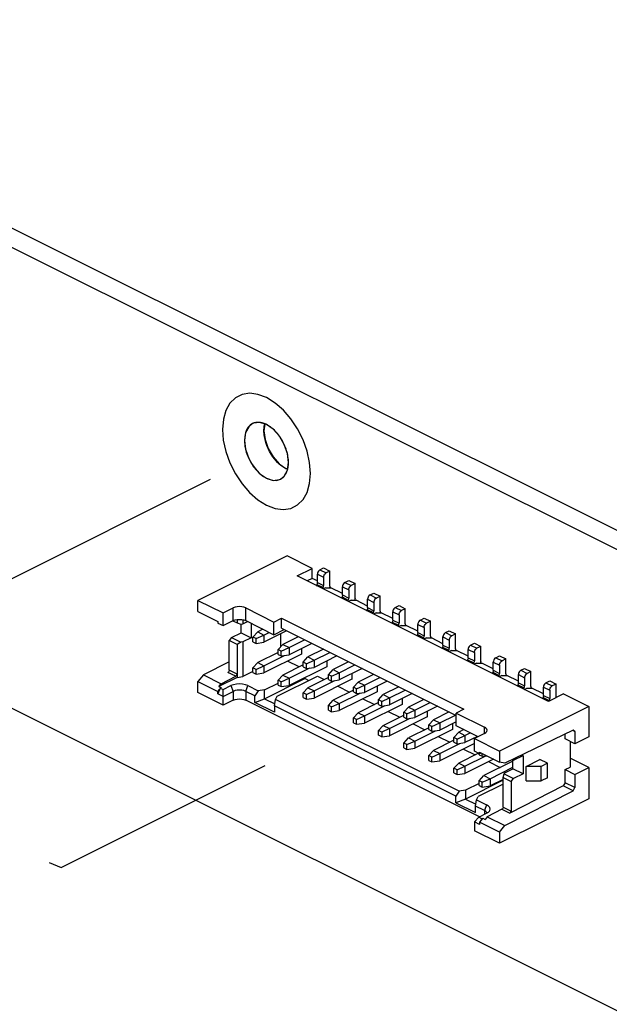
# Paper-space layout '005_EXP_CORICANT_PE_DRAWING_3_1' of a CAD drawing. Header units: millimetres. Extents: x 6 to 413, y 7 to 290.
# Tile 193 of 228: x 257 to 263, y 113 to 123. Entities that reach past the tile are written whole.
import ezdxf

# ---------------------------------------------------------------- set-up
doc = ezdxf.new("R2010")
doc.units = ezdxf.units.MM
doc.header["$LTSCALE"] = 23.1
doc.linetypes.add('DASHED', pattern=[0.2, 0.1, -0.1])
doc.layers.get('0').update_dxf_attribs({"linetype": 'CONTINUOUS'})
for name, color, linetype in [('000_OFFSET-LINES', 7, 'CONTINUOUS'), ('118200000988A_DW92_WLUM20_BL209', 7, 'CONTINUOUS'), ('BACE_PCB_BL210', 7, 'CONTINUOUS')]:
    doc.layers.add(name, color=color, linetype=linetype)

# ---------------------------------------------------------------- blocks, each defined once
blk = doc.blocks.new('118200000988A_DW92_WLUM20_BL209', base_point=(260.9679, 116.1454))
at = {"layer": '118200000988A_DW92_WLUM20_BL209', "color": 7, "linetype": 'Continuous'}
for p, q in [((259.8924, 117.6027), (258.9887, 117.1509)), ((260.1469, 117.4754), (259.8924, 117.6027)), ((259.9942, 117.3991), (260.1469, 117.4754)), ((260.1469, 117.3741), (260.1469, 117.4754)), ((260.2233, 117.461), (260.2615, 117.4801)), ((260.2233, 117.461), (260.2869, 117.4292)), ((260.2615, 117.4801), (260.3251, 117.4483)), ((260.3251, 117.4483), (260.2869, 117.4292)), ((260.3251, 117.2969), (260.3251, 117.4483)), ((262.5398, 116.1263), (259.9942, 117.3991)), ((260.1469, 117.3741), (260.0955, 117.3484)), ((260.1979, 117.3486), (260.1469, 117.3741)), ((260.1979, 117.4171), (260.2615, 117.3853)), ((260.1979, 117.3334), (260.1979, 117.4171)), ((260.1979, 117.3334), (260.2615, 117.3016)), ((260.2615, 117.3853), (260.2615, 117.3016)), ((260.4779, 117.3337), (260.5161, 117.3528)), ((260.4779, 117.3337), (260.5415, 117.3019)), ((260.5161, 117.3528), (260.5797, 117.321)), ((260.1872, 117.3026), (260.1889, 117.3034)), ((260.1933, 117.3132), (260.1883, 117.302)), ((260.1933, 117.3132), (260.2569, 117.2814)), ((260.2519, 117.2702), (260.2569, 117.2814)), ((260.2844, 117.2799), (260.2584, 117.2669)), ((260.2844, 117.2799), (260.3353, 117.2799)), ((260.4524, 117.2214), (260.3353, 117.2799)), ((260.4524, 117.2898), (260.5161, 117.258)), ((260.4524, 117.2061), (260.4524, 117.2898)), ((260.5161, 117.258), (260.5161, 117.1743)), ((260.5797, 117.321), (260.5415, 117.3019)), ((260.5797, 117.1696), (260.5797, 117.321)), ((258.9887, 117.1509), (259.2433, 117.0236)), ((258.9887, 117.0378), (258.9887, 117.1509)), ((260.4417, 117.1753), (260.4435, 117.1762)), ((260.4478, 117.1859), (260.4428, 117.1747)), ((260.4478, 117.1859), (260.5114, 117.1541)), ((260.4524, 117.2061), (260.5161, 117.1743)), ((260.5065, 117.1429), (260.5114, 117.1541)), ((260.539, 117.1526), (260.513, 117.1397)), ((260.539, 117.1526), (260.5899, 117.1526)), ((260.707, 117.0941), (260.5899, 117.1526)), ((260.707, 117.1625), (260.7706, 117.1307)), ((260.707, 117.0788), (260.707, 117.1625)), ((260.7324, 117.2065), (260.7706, 117.2255)), ((260.7324, 117.2065), (260.7961, 117.1746)), ((260.7706, 117.2255), (260.8342, 117.1937)), ((260.7706, 117.1307), (260.7706, 117.047)), ((260.8342, 117.1937), (260.7961, 117.1746)), ((260.8342, 117.0423), (260.8342, 117.1937)), ((258.9887, 117.0378), (259.1898, 116.9373)), ((259.2433, 117.0236), (259.3451, 117.0745)), ((259.3451, 116.9459), (259.3451, 117.0745)), ((259.4724, 117.0745), (259.7587, 116.9313)), ((259.4724, 116.9459), (259.4724, 117.0745)), ((260.6963, 117.048), (260.698, 117.0489)), ((260.7024, 117.0587), (260.6974, 117.0475)), ((260.7024, 117.0587), (260.766, 117.0268)), ((260.707, 117.0788), (260.7706, 117.047)), ((260.9615, 117.0353), (261.0252, 117.0035)), ((260.9615, 116.9516), (260.9615, 117.0353)), ((260.987, 117.0792), (261.0252, 117.0983)), ((260.987, 117.0792), (261.0506, 117.0474)), ((261.0252, 117.0983), (261.0888, 117.0664)), ((261.0888, 117.0664), (261.0506, 117.0474)), ((261.0888, 116.9151), (261.0888, 117.0664)), ((259.1898, 116.9373), (259.1898, 116.9217)), ((259.2433, 116.895), (259.2433, 117.0236)), ((259.2433, 116.895), (259.3451, 116.9459)), ((259.342, 116.9444), (259.3841, 116.9233)), ((259.3841, 116.9573), (259.3841, 116.9233)), ((259.4444, 116.955), (259.4444, 116.9134)), ((259.4444, 116.9134), (259.4909, 116.9366)), ((259.4537, 116.9531), (259.4724, 116.9459)), ((259.4724, 116.9459), (259.7587, 116.8027)), ((259.7587, 116.9313), (259.8351, 116.9695)), ((259.7587, 116.8027), (259.7587, 116.9313)), ((259.8351, 116.9695), (261.6807, 116.0467)), ((259.8351, 116.8679), (259.8351, 116.9695)), ((260.761, 117.0156), (260.766, 117.0268)), ((260.7935, 117.0253), (260.7676, 117.0124)), ((260.7935, 117.0253), (260.8444, 117.0253)), ((260.9615, 116.9668), (260.8444, 117.0253)), ((260.9569, 116.9314), (260.9519, 116.9202)), ((260.9569, 116.9314), (261.0206, 116.8996)), ((260.9615, 116.9516), (261.0252, 116.9197)), ((261.0252, 117.0035), (261.0252, 116.9197)), ((261.2415, 116.9519), (261.2797, 116.971)), ((261.2415, 116.9519), (261.3052, 116.9201)), ((261.2797, 116.971), (261.3434, 116.9392)), ((261.3434, 116.9392), (261.3052, 116.9201)), ((261.3434, 116.7878), (261.3434, 116.9392)), ((259.1898, 116.9217), (259.2433, 116.895)), ((259.3841, 116.9233), (259.4243, 116.9107)), ((259.4243, 116.9107), (259.4444, 116.9134)), ((259.4253, 116.8217), (259.4253, 116.9107)), ((259.5271, 116.9185), (259.5271, 116.7708)), ((259.5455, 116.7796), (259.5933, 116.8319)), ((259.6468, 116.8587), (259.5933, 116.8319)), ((259.5933, 116.8319), (259.6569, 116.8001)), ((259.887, 116.8419), (259.6569, 116.7268)), ((259.7587, 116.8027), (259.8621, 116.8544)), ((259.8351, 116.8679), (261.6043, 115.9833)), ((260.9508, 116.9207), (260.9526, 116.9216)), ((261.0156, 116.8884), (261.0206, 116.8996)), ((261.0481, 116.8981), (261.0221, 116.8851)), ((261.0481, 116.8981), (261.099, 116.8981)), ((261.2161, 116.8395), (261.099, 116.8981)), ((261.2161, 116.908), (261.2797, 116.8762)), ((261.2161, 116.8243), (261.2161, 116.908)), ((261.2797, 116.8762), (261.2797, 116.7925)), ((261.4961, 116.8246), (261.5343, 116.8437)), ((261.5343, 116.8437), (261.5979, 116.8119)), ((259.3298, 116.774), (259.3044, 116.7432)), ((259.3841, 116.7033), (259.3044, 116.7432)), ((259.3044, 116.4433), (259.3044, 116.7432)), ((259.3298, 116.774), (259.4253, 116.8217)), ((259.3298, 116.774), (259.4243, 116.7267)), ((259.4444, 116.7294), (259.4243, 116.7267)), ((259.4253, 116.8217), (259.5271, 116.7708)), ((259.5271, 116.7708), (259.4444, 116.7294)), ((259.4444, 116.7294), (259.4444, 116.3787)), ((259.5774, 116.7637), (259.5455, 116.7796)), ((259.5455, 116.7313), (259.5455, 116.7796)), ((259.5455, 116.7313), (259.5774, 116.7154)), ((259.5774, 116.7637), (259.6569, 116.8001)), ((259.5774, 116.7154), (259.5774, 116.7637)), ((259.6569, 116.8001), (259.7105, 116.8268)), ((259.6569, 116.8001), (259.6569, 116.7268)), ((259.8262, 116.8115), (259.8262, 116.6809)), ((260.0047, 116.7831), (259.8478, 116.7046)), ((259.9115, 116.6728), (260.0684, 116.7512)), ((261.2054, 116.7935), (261.2071, 116.7943)), ((261.2115, 116.8041), (261.2065, 116.7929)), ((261.2115, 116.8041), (261.2751, 116.7723)), ((261.2161, 116.8243), (261.2797, 116.7925)), ((261.2701, 116.7611), (261.2751, 116.7723)), ((261.3026, 116.7708), (261.2767, 116.7578)), ((261.3026, 116.7708), (261.3535, 116.7708)), ((261.4706, 116.7122), (261.3535, 116.7708)), ((261.4706, 116.7807), (261.5343, 116.7489)), ((261.4706, 116.697), (261.4706, 116.7807)), ((261.4961, 116.8246), (261.5597, 116.7928)), ((261.5343, 116.7489), (261.5343, 116.6652)), ((261.5979, 116.8119), (261.5597, 116.7928)), ((261.5979, 116.6605), (261.5979, 116.8119)), ((259.4243, 116.7267), (259.3841, 116.7033)), ((259.3841, 116.7033), (259.3841, 116.3706)), ((259.5774, 116.7154), (259.6569, 116.7268)), ((259.8001, 116.6524), (259.8478, 116.7046)), ((259.8319, 116.6365), (259.8001, 116.6524)), ((259.8001, 116.604), (259.8001, 116.6524)), ((259.8319, 116.6365), (259.9115, 116.6728)), ((259.8319, 116.5881), (259.8319, 116.6365)), ((259.8478, 116.7046), (259.9115, 116.6728)), ((260.1416, 116.7146), (259.9115, 116.5995)), ((259.9115, 116.6728), (259.9115, 116.5995)), ((260.0388, 116.6632), (260.0388, 116.6061)), ((260.2593, 116.6558), (260.1024, 116.5773)), ((261.46, 116.6662), (261.4617, 116.667)), ((261.466, 116.6768), (261.4611, 116.6656)), ((261.466, 116.6768), (261.5297, 116.645)), ((261.4706, 116.697), (261.5343, 116.6652)), ((261.5247, 116.6338), (261.5297, 116.645)), ((261.5572, 116.6435), (261.5312, 116.6305)), ((261.5572, 116.6435), (261.6081, 116.6435)), ((261.7252, 116.585), (261.6081, 116.6435)), ((261.7252, 116.6534), (261.7888, 116.6216)), ((261.7252, 116.5697), (261.7252, 116.6534)), ((261.7507, 116.6973), (261.7888, 116.7164)), ((261.7507, 116.6973), (261.8143, 116.6655)), ((261.7888, 116.7164), (261.8525, 116.6846)), ((261.8525, 116.6846), (261.8143, 116.6655)), ((261.8525, 116.5332), (261.8525, 116.6846)), ((259.8001, 116.6235), (259.5933, 116.5201)), ((260.0388, 116.6061), (259.6569, 116.415)), ((259.6569, 116.4883), (259.8666, 116.5931)), ((259.8001, 116.604), (259.8319, 116.5881)), ((259.8319, 116.5881), (259.9115, 116.5995)), ((260.0138, 116.4758), (259.8961, 116.5347)), ((260.0384, 116.6046), (260.0371, 116.6052)), ((260.0384, 116.6062), (260.0384, 116.6046)), ((260.0547, 116.5251), (260.1024, 116.5773)), ((260.0865, 116.5092), (260.166, 116.5455)), ((260.1024, 116.5773), (260.166, 116.5455)), ((260.166, 116.5455), (260.323, 116.6239)), ((260.3961, 116.5874), (260.166, 116.4722)), ((260.166, 116.5455), (260.166, 116.4722)), ((260.2933, 116.5359), (260.2933, 116.4787)), ((261.7145, 116.5389), (261.7162, 116.5398)), ((261.7206, 116.5495), (261.7156, 116.5383)), ((261.7206, 116.5495), (261.7842, 116.5177)), ((261.7252, 116.5697), (261.7888, 116.5379)), ((261.7888, 116.6216), (261.7888, 116.5379)), ((262.0052, 116.5701), (262.0434, 116.5891)), ((262.0052, 116.5701), (262.0689, 116.5382)), ((262.0434, 116.5891), (262.107, 116.5573)), ((262.107, 116.5573), (262.0689, 116.5382)), ((262.107, 116.4059), (262.107, 116.5573)), ((259.3044, 116.5281), (259.0438, 116.3951)), ((259.3841, 116.4034), (259.3044, 116.4433)), ((259.5455, 116.4679), (259.5933, 116.5201)), ((259.5774, 116.452), (259.5455, 116.4679)), ((259.5455, 116.4196), (259.5455, 116.4679)), ((259.5774, 116.452), (259.6569, 116.4883)), ((259.5774, 116.4036), (259.5774, 116.452)), ((259.5933, 116.5201), (259.6569, 116.4883)), ((259.6569, 116.4883), (259.6569, 116.415)), ((260.0547, 116.4963), (259.8478, 116.3928)), ((260.2933, 116.4787), (259.9115, 116.2878)), ((259.9115, 116.361), (260.1212, 116.4658)), ((260.0865, 116.5092), (260.0547, 116.5251)), ((260.0547, 116.4768), (260.0547, 116.5251)), ((260.0547, 116.4768), (260.0865, 116.4609)), ((260.0865, 116.4609), (260.0865, 116.5092)), ((260.0865, 116.4609), (260.166, 116.4722)), ((260.293, 116.4773), (260.2918, 116.4779)), ((260.293, 116.4788), (260.293, 116.4773)), ((260.3092, 116.3978), (260.357, 116.4501)), ((260.5139, 116.5285), (260.357, 116.4501)), ((260.357, 116.4501), (260.4206, 116.4182)), ((260.4206, 116.4182), (260.5775, 116.4967)), ((260.6508, 116.4601), (260.4206, 116.345)), ((261.7793, 116.5065), (261.7842, 116.5177)), ((261.8118, 116.5162), (261.7858, 116.5033)), ((261.8118, 116.5162), (261.8627, 116.5162)), ((261.9798, 116.4577), (261.8627, 116.5162)), ((261.9798, 116.5262), (262.0434, 116.4943)), ((261.9798, 116.4424), (261.9798, 116.5262)), ((261.9798, 116.4424), (262.0434, 116.4106)), ((262.0434, 116.4943), (262.0434, 116.4106)), ((262.2598, 116.4428), (262.298, 116.4619)), ((262.2598, 116.4428), (262.3234, 116.411)), ((262.298, 116.4619), (262.3616, 116.4301)), ((262.3616, 116.4301), (262.3234, 116.411)), ((262.3616, 116.2787), (262.3616, 116.4301)), ((259.0438, 116.3951), (258.9887, 116.3286)), ((259.0438, 116.3951), (259.2229, 116.3056)), ((259.3841, 116.3706), (259.2008, 116.279)), ((259.2229, 116.3056), (259.3715, 116.3815)), ((259.3715, 116.3815), (259.2917, 116.4214)), ((259.3841, 116.3706), (259.4444, 116.3787)), ((259.5455, 116.4293), (259.4444, 116.3787)), ((259.5455, 116.4196), (259.5774, 116.4036)), ((259.5774, 116.4036), (259.6569, 116.415)), ((259.6633, 116.1541), (260.0706, 116.3578)), ((259.7906, 116.1801), (260.1979, 116.3838)), ((259.8001, 116.3406), (259.8478, 116.3928)), ((259.8319, 116.3247), (259.8001, 116.3406)), ((259.8001, 116.2923), (259.8001, 116.3406)), ((259.8319, 116.3247), (259.9115, 116.361)), ((259.8478, 116.3928), (259.9115, 116.361)), ((259.9115, 116.361), (259.9115, 116.2878)), ((260.0706, 116.3578), (260.0706, 116.3673)), ((260.1082, 116.339), (260.0706, 116.3578)), ((260.3092, 116.369), (260.1024, 116.2656)), ((260.5479, 116.3515), (260.166, 116.1605)), ((260.166, 116.2337), (260.3757, 116.3385)), ((260.1979, 116.3838), (260.2683, 116.3485)), ((260.341, 116.3819), (260.3092, 116.3978)), ((260.3092, 116.3495), (260.3092, 116.3978)), ((260.3092, 116.3495), (260.341, 116.3336)), ((260.341, 116.3819), (260.4206, 116.4182)), ((260.341, 116.3336), (260.341, 116.3819)), ((260.341, 116.3336), (260.4206, 116.345)), ((260.4206, 116.4182), (260.4206, 116.345)), ((260.5476, 116.35), (260.5462, 116.3507)), ((260.5476, 116.3517), (260.5476, 116.35)), ((260.5479, 116.4086), (260.5479, 116.3515)), ((260.7684, 116.4012), (260.6115, 116.3228)), ((260.6752, 116.291), (260.8321, 116.3694)), ((260.9053, 116.3328), (260.6752, 116.2177)), ((261.9691, 116.4116), (261.9708, 116.4125)), ((261.9752, 116.4223), (261.9702, 116.4111)), ((261.9752, 116.4223), (262.0388, 116.3905)), ((262.0338, 116.3792), (262.0388, 116.3905)), ((262.0663, 116.389), (262.0404, 116.376)), ((262.0663, 116.389), (262.1172, 116.389)), ((262.2343, 116.3304), (262.1172, 116.389)), ((262.2343, 116.3989), (262.298, 116.3671)), ((262.2343, 116.3152), (262.2343, 116.3989)), ((262.298, 116.3671), (262.298, 116.2834)), ((262.5143, 116.3155), (262.5525, 116.3346)), ((262.5525, 116.3346), (262.6162, 116.3028)), ((258.9887, 116.3286), (259.1898, 116.228)), ((258.9887, 116.2156), (258.9887, 116.3286)), ((259.2118, 116.2624), (259.1898, 116.2046)), ((259.1898, 116.228), (259.2063, 116.248)), ((259.2008, 116.279), (259.2229, 116.3056)), ((259.2008, 116.279), (259.2229, 116.2679)), ((259.2229, 116.2679), (259.2118, 116.2624)), ((259.2118, 116.2624), (259.2433, 116.2467)), ((259.2433, 116.2467), (259.323, 116.2866)), ((259.2433, 116.0883), (259.2433, 116.2467)), ((259.323, 116.2866), (259.3451, 116.2288)), ((259.4724, 116.2288), (259.4944, 116.2866)), ((259.4944, 116.2866), (259.5977, 116.235)), ((259.5977, 116.235), (259.5629, 116.1835)), ((259.6633, 116.2438), (259.5977, 116.235)), ((259.6633, 116.2438), (259.8001, 116.3122)), ((259.6633, 116.1541), (259.6633, 116.2438)), ((259.8001, 116.2923), (259.8319, 116.2764)), ((259.8319, 116.2764), (259.8319, 116.3247)), ((259.8319, 116.2764), (259.9115, 116.2878)), ((260.0547, 116.2133), (260.1024, 116.2656)), ((260.0865, 116.1974), (260.166, 116.2337)), ((260.1024, 116.2656), (260.166, 116.2337)), ((260.166, 116.2337), (260.166, 116.1605)), ((260.5638, 116.2417), (260.357, 116.1383)), ((260.4052, 116.2801), (260.5229, 116.2213)), ((260.5638, 116.2705), (260.6115, 116.3228)), ((260.5956, 116.2546), (260.5638, 116.2705)), ((260.5638, 116.2222), (260.5638, 116.2705)), ((260.5956, 116.2546), (260.6752, 116.291)), ((260.5956, 116.2063), (260.5956, 116.2546)), ((260.6115, 116.3228), (260.6752, 116.291)), ((260.6752, 116.291), (260.6752, 116.2177)), ((260.8024, 116.2813), (260.8024, 116.2242)), ((261.023, 116.2739), (260.8661, 116.1955)), ((260.9297, 116.1637), (261.0867, 116.2421)), ((262.2236, 116.2843), (262.2254, 116.2852)), ((262.2297, 116.295), (262.2247, 116.2838)), ((262.2297, 116.295), (262.2934, 116.2632)), ((262.2343, 116.3152), (262.298, 116.2834)), ((262.2884, 116.252), (262.2934, 116.2632)), ((262.2949, 116.2487), (262.3209, 116.2617)), ((262.3209, 116.2617), (262.3718, 116.2617)), ((262.4889, 116.2031), (262.3718, 116.2617)), ((262.4889, 116.2716), (262.5525, 116.2398)), ((262.4889, 116.1879), (262.4889, 116.2716)), ((262.5143, 116.3155), (262.578, 116.2837)), ((262.5525, 116.2398), (262.5525, 116.1561)), ((262.6162, 116.3028), (262.578, 116.2837)), ((262.6162, 116.1644), (262.6162, 116.3028)), ((259.2433, 116.0883), (258.9887, 116.2156)), ((259.1898, 116.2046), (259.1898, 116.228)), ((259.2433, 116.1779), (259.1898, 116.2046)), ((259.2433, 116.1779), (259.3451, 116.2288)), ((259.3451, 116.1392), (259.2433, 116.0883)), ((259.3451, 116.2288), (259.3451, 116.1392)), ((259.5629, 116.1835), (259.4724, 116.2288)), ((259.4724, 116.2288), (259.4724, 116.1392)), ((261.84, 114.9554), (259.4724, 116.1392)), ((259.5629, 116.1173), (259.5629, 116.1835)), ((259.5629, 116.1173), (259.6633, 116.1541)), ((259.6633, 116.1541), (259.7665, 116.1025)), ((259.7637, 116.0832), (259.773, 116.1473)), ((259.773, 116.1473), (259.7906, 116.1801)), ((261.6341, 115.2167), (259.773, 116.1473)), ((260.0865, 116.1974), (260.0547, 116.2133)), ((260.0547, 116.165), (260.0547, 116.2133)), ((260.0547, 116.165), (260.0865, 116.1491)), ((260.0865, 116.1491), (260.0865, 116.1974)), ((260.0865, 116.1491), (260.166, 116.1605)), ((260.3092, 116.086), (260.357, 116.1383)), ((260.357, 116.1383), (260.4206, 116.1065)), ((260.8024, 116.2242), (260.4206, 116.0332)), ((260.4206, 116.1065), (260.6303, 116.2113)), ((260.5638, 116.2222), (260.5956, 116.2063)), ((260.5956, 116.2063), (260.6752, 116.2177)), ((260.6597, 116.1528), (260.7774, 116.094)), ((260.8021, 116.2227), (260.8008, 116.2234)), ((260.8021, 116.2244), (260.8021, 116.2227)), ((260.8183, 116.1432), (260.8661, 116.1955)), ((260.8502, 116.1273), (260.8183, 116.1432)), ((260.8183, 116.0949), (260.8183, 116.1432)), ((260.8502, 116.1273), (260.9297, 116.1637)), ((260.8661, 116.1955), (260.9297, 116.1637)), ((261.1599, 116.2055), (260.9297, 116.0904)), ((260.9297, 116.1637), (260.9297, 116.0904)), ((261.057, 116.154), (261.057, 116.0968)), ((261.2775, 116.1467), (261.1206, 116.0682)), ((262.4782, 116.1571), (262.4799, 116.1579)), ((262.4843, 116.1677), (262.4793, 116.1565)), ((262.4843, 116.1677), (262.5479, 116.1359)), ((262.4889, 116.1879), (262.5525, 116.1561)), ((262.6925, 116.2026), (262.5398, 116.1263)), ((262.5447, 116.1287), (262.5479, 116.1359)), ((262.6925, 116.2026), (262.9471, 116.0753)), ((259.7637, 116.0169), (259.5629, 116.1173)), ((261.5994, 115.1653), (259.7637, 116.0832)), ((259.7637, 116.0832), (259.7637, 116.0169)), ((260.341, 116.0701), (260.3092, 116.086)), ((260.3092, 116.0377), (260.3092, 116.086)), ((260.3092, 116.0377), (260.341, 116.0218)), ((260.341, 116.0701), (260.4206, 116.1065)), ((260.341, 116.0218), (260.341, 116.0701)), ((260.341, 116.0218), (260.4206, 116.0332)), ((260.4206, 116.1065), (260.4206, 116.0332)), ((260.8183, 116.1144), (260.6115, 116.011)), ((261.057, 116.0968), (260.6752, 115.9059)), ((260.6752, 115.9792), (260.8849, 116.084)), ((260.8183, 116.0949), (260.8502, 116.079)), ((260.8502, 116.079), (260.8502, 116.1273)), ((260.8502, 116.079), (260.9297, 116.0904)), ((261.0567, 116.0954), (261.0554, 116.0961)), ((261.0567, 116.097), (261.0567, 116.0954)), ((261.0729, 116.016), (261.1206, 116.0682)), ((261.1047, 116.0001), (261.1843, 116.0364)), ((261.1206, 116.0682), (261.1843, 116.0364)), ((261.1843, 116.0364), (261.3412, 116.1148)), ((261.4144, 116.0782), (261.1843, 115.9631)), ((261.1843, 116.0364), (261.1843, 115.9631)), ((261.6807, 116.0467), (261.6043, 116.0085)), ((262.9471, 116.0753), (262.0434, 115.6235)), ((262.9471, 116.0753), (262.9471, 115.7675)), ((260.5638, 115.9588), (260.6115, 116.011)), ((260.5956, 115.9428), (260.5638, 115.9588)), ((260.5638, 115.9104), (260.5638, 115.9588)), ((260.5956, 115.9428), (260.6752, 115.9792)), ((260.5956, 115.8945), (260.5956, 115.9428)), ((260.6115, 116.011), (260.6752, 115.9792)), ((260.6752, 115.9792), (260.6752, 115.9059)), ((260.8661, 115.8837), (261.0729, 115.9871)), ((260.9144, 116.0255), (261.0321, 115.9667)), ((261.3115, 115.9696), (260.9297, 115.7786)), ((260.9297, 115.8519), (261.1394, 115.9567)), ((261.1047, 116.0001), (261.0729, 116.016)), ((261.0729, 115.9676), (261.0729, 116.016)), ((261.0729, 115.9676), (261.1047, 115.9517)), ((261.1047, 115.9517), (261.1047, 116.0001)), ((261.1047, 115.9517), (261.1843, 115.9631)), ((261.3112, 115.9682), (261.31, 115.9688)), ((261.3112, 115.9697), (261.3112, 115.9682)), ((261.3115, 116.0268), (261.3115, 115.9696)), ((261.3275, 115.8887), (261.3752, 115.9409)), ((261.5321, 116.0194), (261.3752, 115.9409)), ((261.3752, 115.9409), (261.4388, 115.9091)), ((261.4388, 115.9091), (261.5958, 115.9875)), ((261.6043, 116.0085), (261.8907, 115.8653)), ((261.6043, 115.8799), (261.6043, 116.0085)), ((260.5638, 115.9104), (260.5956, 115.8945)), ((260.5956, 115.8945), (260.6752, 115.9059)), ((260.8183, 115.8315), (260.8661, 115.8837)), ((260.8502, 115.8156), (260.8183, 115.8315)), ((260.8183, 115.7832), (260.8183, 115.8315)), ((260.9297, 115.8519), (260.8502, 115.8156)), ((260.8661, 115.8837), (260.9297, 115.8519)), ((260.9297, 115.8519), (260.9297, 115.7786)), ((261.3275, 115.8599), (261.1206, 115.7564)), ((261.1689, 115.8982), (261.2866, 115.8394)), ((261.5661, 115.8423), (261.1843, 115.6514)), ((261.3593, 115.8728), (261.3275, 115.8887)), ((261.3275, 115.8404), (261.3275, 115.8887)), ((261.3275, 115.8404), (261.3593, 115.8245)), ((261.3593, 115.8728), (261.4388, 115.9091)), ((261.3593, 115.8245), (261.3593, 115.8728)), ((261.3593, 115.8245), (261.4388, 115.8358)), ((261.6043, 115.9186), (261.4388, 115.8358)), ((261.4388, 115.9091), (261.4388, 115.8358)), ((261.5658, 115.8409), (261.5645, 115.8415)), ((261.5658, 115.8424), (261.5658, 115.8409)), ((261.5661, 115.8995), (261.5661, 115.8423)), ((261.8257, 115.7692), (261.6043, 115.8799)), ((261.6833, 115.8404), (261.6297, 115.8137)), ((261.8907, 115.8017), (261.8907, 115.8653)), ((262.788, 115.8364), (262.0985, 115.4991)), ((262.7834, 115.8342), (262.8071, 115.8224)), ((262.8071, 115.8224), (262.788, 115.8364)), ((260.8502, 115.7672), (260.8183, 115.7832)), ((260.8502, 115.8156), (260.8502, 115.7672)), ((260.8502, 115.7672), (260.9297, 115.7786)), ((261.0729, 115.7042), (261.1206, 115.7564)), ((261.1206, 115.7564), (261.1843, 115.7246)), ((261.1843, 115.7246), (261.394, 115.8294)), ((261.582, 115.7326), (261.3752, 115.6292)), ((261.4235, 115.771), (261.5411, 115.7121)), ((261.582, 115.7614), (261.6297, 115.8137)), ((261.6138, 115.7455), (261.582, 115.7614)), ((261.582, 115.7131), (261.582, 115.7614)), ((261.6138, 115.7455), (261.6934, 115.7818)), ((261.6138, 115.6972), (261.6138, 115.7455)), ((261.6297, 115.8137), (261.6934, 115.7818)), ((261.6934, 115.7818), (261.7469, 115.8086)), ((261.6934, 115.7818), (261.6934, 115.7086)), ((261.8202, 115.772), (261.6934, 115.7086)), ((261.8907, 115.8017), (261.7888, 115.7508)), ((261.7888, 115.7508), (262.0434, 115.6235)), ((261.7888, 115.6222), (261.7888, 115.7508)), ((261.8207, 115.7717), (261.8207, 115.7667)), ((261.8907, 115.8017), (261.905, 115.811)), ((262.7078, 115.7471), (262.7078, 115.7972)), ((262.8071, 115.6975), (262.7078, 115.7471)), ((262.8071, 115.8224), (262.8071, 115.6975)), ((262.9471, 115.7675), (262.8071, 115.6975)), ((261.1047, 115.6883), (261.0729, 115.7042)), ((261.0729, 115.6559), (261.0729, 115.7042)), ((261.0729, 115.6559), (261.1047, 115.64)), ((261.1047, 115.6883), (261.1843, 115.7246)), ((261.1047, 115.64), (261.1047, 115.6883)), ((261.1047, 115.64), (261.1843, 115.6514)), ((261.1843, 115.7246), (261.1843, 115.6514)), ((261.4388, 115.5973), (261.6485, 115.7021)), ((261.7888, 115.6991), (261.4388, 115.5241)), ((261.582, 115.7131), (261.6138, 115.6972)), ((261.6138, 115.6972), (261.6934, 115.7086)), ((261.678, 115.6437), (261.7957, 115.5849)), ((262.7587, 115.7217), (262.7587, 115.4608)), ((261.3275, 115.5769), (261.3752, 115.6292)), ((261.3593, 115.561), (261.3275, 115.5769)), ((261.3275, 115.5286), (261.3275, 115.5769)), ((261.3593, 115.561), (261.4388, 115.5973)), ((261.3593, 115.5127), (261.3593, 115.561)), ((261.3752, 115.6292), (261.4388, 115.5973)), ((261.4388, 115.5973), (261.4388, 115.5241)), ((261.8296, 115.6018), (261.6297, 115.5019)), ((261.6934, 115.4701), (261.9031, 115.5749)), ((261.9821, 115.5412), (261.6934, 115.3968)), ((261.8423, 115.5955), (261.7888, 115.6222)), ((261.8366, 115.5858), (261.8366, 115.5983)), ((261.8366, 115.5858), (261.8684, 115.5699)), ((261.8423, 115.611), (262.0434, 115.5105)), ((261.8423, 115.5955), (261.8423, 115.611)), ((261.8579, 115.6032), (261.8423, 115.5955)), ((261.8684, 115.5699), (261.8684, 115.598)), ((261.8684, 115.5699), (261.9121, 115.5762)), ((262.0434, 115.6235), (262.0434, 115.5105)), ((262.186, 115.5298), (262.1687, 115.5334)), ((262.1796, 115.4445), (262.1796, 115.5312)), ((262.186, 115.5298), (262.2814, 115.5776)), ((262.2814, 115.5776), (262.2814, 115.3936)), ((262.3132, 115.468), (262.4532, 115.538)), ((262.5296, 115.4998), (262.4532, 115.538)), ((262.9471, 115.4557), (262.7587, 115.5499)), ((261.3275, 115.5286), (261.3593, 115.5127)), ((261.3593, 115.5127), (261.4388, 115.5241)), ((261.582, 115.4496), (261.6297, 115.5019)), ((261.6138, 115.4337), (261.582, 115.4496)), ((261.582, 115.4013), (261.582, 115.4496)), ((261.6138, 115.4337), (261.6934, 115.4701)), ((261.6138, 115.3854), (261.6138, 115.4337)), ((261.6297, 115.5019), (261.6934, 115.4701)), ((261.6934, 115.4701), (261.6934, 115.3968)), ((262.1796, 115.5222), (261.8843, 115.3746)), ((261.9326, 115.5164), (262.0503, 115.4576)), ((261.9479, 115.3428), (262.1796, 115.4586)), ((262.0985, 115.4991), (262.0434, 115.5105)), ((262.0969, 115.4032), (262.1796, 115.4445)), ((262.2814, 115.3936), (262.1796, 115.4445)), ((262.466, 115.468), (262.3132, 115.468)), ((262.3132, 115.3199), (262.3132, 115.468)), ((262.5296, 115.4998), (262.466, 115.468)), ((262.466, 115.3199), (262.466, 115.468)), ((262.5296, 115.3517), (262.5296, 115.4998)), ((262.7078, 115.4353), (262.7587, 115.4608)), ((262.7078, 115.4353), (262.8071, 115.3857)), ((262.7078, 115.3026), (262.7078, 115.4353)), ((262.8071, 115.3857), (262.9471, 115.4557)), ((262.9471, 115.4557), (262.9471, 115.14)), ((261.582, 115.4013), (261.6138, 115.3854)), ((261.6138, 115.3854), (261.6934, 115.3968)), ((261.8366, 115.3224), (261.8843, 115.3746)), ((261.8684, 115.3065), (261.9479, 115.3428)), ((261.8843, 115.3746), (261.9479, 115.3428)), ((261.9479, 115.3428), (261.9479, 115.2695)), ((262.0807, 115.3359), (261.9479, 115.2695)), ((262.0807, 115.3551), (262.0915, 115.3931)), ((262.0807, 115.3551), (262.1605, 115.3152)), ((262.0807, 115.0551), (262.0807, 115.3551)), ((262.0915, 115.3931), (262.0969, 115.4032)), ((262.0915, 115.3931), (262.186, 115.3459)), ((262.1605, 115.3152), (262.186, 115.3459)), ((262.2814, 115.3936), (262.186, 115.3459)), ((262.5296, 115.3517), (262.466, 115.3199)), ((262.8071, 115.3857), (262.8071, 115.253)), ((262.0807, 115.3264), (261.6997, 115.1359)), ((261.8366, 115.2939), (261.6997, 115.2255)), ((262.0807, 115.2887), (261.827, 115.1619)), ((261.8684, 115.3065), (261.8366, 115.3224)), ((261.8366, 115.274), (261.8366, 115.3224)), ((261.8366, 115.274), (261.8684, 115.2581)), ((261.8684, 115.2581), (261.8684, 115.3065)), ((261.8684, 115.2581), (261.9479, 115.2695)), ((262.6887, 115.2695), (262.1479, 114.9933)), ((262.1605, 115.3152), (262.1605, 115.0152)), ((262.3132, 115.3199), (262.466, 115.3199)), ((262.7078, 115.3026), (262.6887, 115.2695)), ((262.788, 115.2198), (262.6887, 115.2695)), ((262.8071, 115.253), (262.7078, 115.3026)), ((262.788, 115.2198), (262.8071, 115.253)), ((261.6341, 115.2167), (261.5994, 115.1653)), ((261.5994, 115.0991), (261.5994, 115.1653)), ((261.6997, 115.1359), (261.5994, 115.0991)), ((261.6997, 115.2255), (261.6341, 115.2167)), ((261.6997, 115.2255), (261.6997, 115.1359)), ((261.6997, 115.1359), (261.8029, 115.0843)), ((261.8094, 115.1291), (261.827, 115.1619)), ((262.9471, 115.14), (262.0434, 114.6882)), ((262.0985, 114.8677), (262.788, 115.2198)), ((261.5994, 115.0991), (261.8001, 114.9987)), ((261.8001, 115.0649), (261.8094, 115.1291)), ((261.8907, 115.0197), (261.8001, 115.0649)), ((261.8001, 114.9987), (261.8001, 115.0649)), ((261.8094, 115.1291), (261.9127, 115.0775)), ((261.9127, 115.0775), (261.8907, 115.0197)), ((262.0681, 115.0332), (261.9195, 114.9573)), ((262.0681, 115.0332), (262.1479, 114.9933)), ((262.0807, 115.0551), (262.1605, 115.0152)), ((261.8329, 114.9519), (261.7888, 114.9051)), ((261.8329, 114.9519), (261.9127, 114.9918)), ((261.8643, 114.9362), (261.8329, 114.9519)), ((261.8754, 114.9417), (261.8423, 114.9018)), ((261.8588, 114.9217), (261.8643, 114.9362)), ((261.8643, 114.9362), (261.8754, 114.9417)), ((261.8754, 114.9417), (261.8974, 114.9307)), ((261.8907, 115.0197), (261.8907, 114.9807)), ((261.9195, 114.9573), (261.8974, 114.9307)), ((261.9155, 114.9936), (261.914, 114.9995)), ((261.9195, 114.9573), (262.0985, 114.8677)), ((261.8423, 114.8784), (261.7888, 114.9051)), ((261.7888, 114.9051), (261.7888, 114.8155)), ((262.0434, 114.8012), (261.8423, 114.9018)), ((261.8423, 114.9018), (261.8423, 114.8784)), ((262.0434, 114.8012), (262.0985, 114.8677)), ((262.0434, 114.6882), (261.7888, 114.8155)), ((262.0434, 114.8012), (262.0434, 114.6882))]:
    blk.add_line(p, q, dxfattribs=at)
for points in [[(260.2233, 117.461), (260.2154, 117.4555), (260.2083, 117.4476), (260.2027, 117.4379), (260.1991, 117.4274), (260.1979, 117.4171)], [(260.2615, 117.3853), (260.2627, 117.3956), (260.2664, 117.4061), (260.272, 117.4157), (260.2791, 117.4237), (260.2869, 117.4292)], [(260.1979, 117.3334), (260.1973, 117.3268), (260.1958, 117.32), (260.1933, 117.3132)], [(260.4779, 117.3337), (260.47, 117.3283), (260.4629, 117.3203), (260.4573, 117.3106), (260.4537, 117.3001), (260.4524, 117.2898)], [(260.2569, 117.2814), (260.2594, 117.2882), (260.261, 117.295), (260.2615, 117.3016)], [(260.3251, 117.2969), (260.3245, 117.2887), (260.3225, 117.2802), (260.3224, 117.2799)], [(260.5161, 117.258), (260.5173, 117.2683), (260.5209, 117.2788), (260.5265, 117.2885), (260.5336, 117.2964), (260.5415, 117.3019)], [(260.4524, 117.2061), (260.4519, 117.1996), (260.4503, 117.1927), (260.4478, 117.1859)], [(260.5114, 117.1541), (260.514, 117.1609), (260.5155, 117.1677), (260.5161, 117.1743)], [(260.5797, 117.1696), (260.579, 117.1614), (260.5771, 117.1529), (260.577, 117.1526)], [(260.7324, 117.2065), (260.7245, 117.201), (260.7175, 117.193), (260.7118, 117.1833), (260.7082, 117.1728), (260.707, 117.1625)], [(260.7706, 117.1307), (260.7719, 117.141), (260.7755, 117.1515), (260.7811, 117.1612), (260.7882, 117.1692), (260.7961, 117.1746)], [(259.4724, 117.0745), (259.4537, 117.0817), (259.432, 117.0861), (259.4087, 117.0877), (259.3855, 117.0861), (259.3638, 117.0817), (259.3451, 117.0745)], [(260.707, 117.0788), (260.7064, 117.0723), (260.7049, 117.0655), (260.7024, 117.0587)], [(260.766, 117.0268), (260.7685, 117.0336), (260.7701, 117.0405), (260.7706, 117.047)], [(260.8342, 117.0423), (260.8336, 117.0341), (260.8316, 117.0256), (260.8316, 117.0253)], [(260.987, 117.0792), (260.9791, 117.0737), (260.972, 117.0657), (260.9664, 117.056), (260.9628, 117.0456), (260.9615, 117.0353)], [(261.0252, 117.0035), (261.0264, 117.0137), (261.03, 117.0242), (261.0357, 117.0339), (261.0427, 117.0419), (261.0506, 117.0474)], [(259.3451, 116.9459), (259.3638, 116.9531), (259.3855, 116.9575), (259.4087, 116.9591)], [(259.4087, 116.9591), (259.432, 116.9575), (259.4537, 116.9531)], [(260.9615, 116.9516), (260.961, 116.945), (260.9594, 116.9382), (260.9569, 116.9314)], [(261.2415, 116.9519), (261.2337, 116.9464), (261.2266, 116.9384), (261.221, 116.9288), (261.2173, 116.9183), (261.2161, 116.908)], [(261.0206, 116.8996), (261.0231, 116.9064), (261.0246, 116.9132), (261.0252, 116.9197)], [(261.0888, 116.9151), (261.0882, 116.9068), (261.0862, 116.8983), (261.0861, 116.8981)], [(261.2797, 116.8762), (261.281, 116.8865), (261.2846, 116.8969), (261.2902, 116.9066), (261.2973, 116.9146), (261.3052, 116.9201)], [(261.2161, 116.8243), (261.2156, 116.8177), (261.214, 116.8109), (261.2115, 116.8041)], [(261.2751, 116.7723), (261.2776, 116.7791), (261.2792, 116.7859), (261.2797, 116.7925)], [(261.3434, 116.7878), (261.3427, 116.7796), (261.3408, 116.771), (261.3407, 116.7708)], [(261.4961, 116.8246), (261.4882, 116.8191), (261.4811, 116.8112), (261.4755, 116.8015), (261.4719, 116.791), (261.4706, 116.7807)], [(261.5343, 116.7489), (261.5355, 116.7592), (261.5392, 116.7697), (261.5448, 116.7793), (261.5519, 116.7873), (261.5597, 116.7928)], [(261.4706, 116.697), (261.4701, 116.6904), (261.4686, 116.6836), (261.466, 116.6768)], [(261.5297, 116.645), (261.5322, 116.6518), (261.5338, 116.6586), (261.5343, 116.6652)], [(261.5979, 116.6605), (261.5973, 116.6523), (261.5953, 116.6438), (261.5952, 116.6435)], [(261.7507, 116.6973), (261.7428, 116.6919), (261.7357, 116.6839), (261.7301, 116.6742), (261.7265, 116.6637), (261.7252, 116.6534)], [(261.7888, 116.6216), (261.7901, 116.6319), (261.7937, 116.6424), (261.7993, 116.6521), (261.8064, 116.66), (261.8143, 116.6655)], [(261.7252, 116.5697), (261.7247, 116.5632), (261.7231, 116.5563), (261.7206, 116.5495)], [(261.7842, 116.5177), (261.7868, 116.5245), (261.7883, 116.5313), (261.7888, 116.5379)], [(261.8525, 116.5332), (261.8518, 116.525), (261.8499, 116.5165), (261.8498, 116.5162)], [(262.0052, 116.5701), (261.9973, 116.5646), (261.9902, 116.5566), (261.9846, 116.5469), (261.981, 116.5364), (261.9798, 116.5262)], [(262.0434, 116.4943), (262.0447, 116.5046), (262.0483, 116.5151), (262.0539, 116.5248), (262.061, 116.5328), (262.0689, 116.5382)], [(259.3044, 116.4433), (259.3034, 116.4368), (259.3007, 116.4304), (259.2966, 116.425), (259.2917, 116.4214)], [(261.9798, 116.4424), (261.9792, 116.4359), (261.9777, 116.4291), (261.9752, 116.4223)], [(262.2598, 116.4428), (262.2519, 116.4373), (262.2448, 116.4293), (262.2392, 116.4196), (262.2356, 116.4092), (262.2343, 116.3989)], [(259.3715, 116.3815), (259.3764, 116.3852), (259.3804, 116.3906), (259.3832, 116.3969), (259.3841, 116.4034)], [(262.0388, 116.3905), (262.0413, 116.3972), (262.0429, 116.4041), (262.0434, 116.4106)], [(262.107, 116.4059), (262.1064, 116.3977), (262.1044, 116.3892), (262.1043, 116.389)], [(262.298, 116.3671), (262.2992, 116.3773), (262.3028, 116.3878), (262.3084, 116.3975), (262.3155, 116.4055), (262.3234, 116.411)], [(259.4944, 116.2866), (259.4692, 116.2963), (259.44, 116.3023), (259.4087, 116.3044), (259.3774, 116.3023), (259.3482, 116.2963), (259.323, 116.2866)], [(259.4724, 116.2288), (259.4537, 116.236), (259.432, 116.2405), (259.4087, 116.242), (259.3854, 116.2405), (259.3637, 116.236), (259.3451, 116.2288)], [(262.2343, 116.3152), (262.2338, 116.3086), (262.2322, 116.3018), (262.2297, 116.295)], [(262.2934, 116.2632), (262.2959, 116.27), (262.2974, 116.2768), (262.298, 116.2834)], [(262.3616, 116.2787), (262.3609, 116.2704), (262.359, 116.2619), (262.3589, 116.2617)], [(262.5143, 116.3155), (262.5064, 116.31), (262.4994, 116.302), (262.4937, 116.2924), (262.4901, 116.2819), (262.4889, 116.2716)], [(262.5525, 116.2398), (262.5538, 116.2501), (262.5574, 116.2605), (262.563, 116.2702), (262.5701, 116.2782), (262.578, 116.2837)], [(259.3451, 116.1392), (259.3638, 116.1464), (259.3855, 116.1508), (259.4087, 116.1524), (259.432, 116.1508), (259.4537, 116.1464), (259.4724, 116.1392)], [(262.4889, 116.1879), (262.4884, 116.1813), (262.4868, 116.1745), (262.4843, 116.1677)], [(262.5479, 116.1359), (262.5504, 116.1427), (262.552, 116.1495), (262.5525, 116.1561)], [(261.917, 115.8335), (261.914, 115.8451), (261.905, 115.856), (261.8907, 115.8653)], [(261.905, 115.811), (261.914, 115.8219), (261.917, 115.8335)], [(261.9413, 115.0144), (261.9441, 115.019), (261.9482, 115.0346), (261.9441, 115.0503), (261.932, 115.0649), (261.9127, 115.0775)], [(262.0807, 115.0551), (262.0797, 115.0486), (262.077, 115.0423), (262.073, 115.0369), (262.0681, 115.0332)], [(261.914, 114.9995), (261.905, 115.0103), (261.8907, 115.0197)], [(261.9127, 114.9918), (261.932, 115.0044), (261.9413, 115.0144)], [(262.1479, 114.9933), (262.1528, 114.997), (262.1568, 115.0024), (262.1595, 115.0087), (262.1605, 115.0152)]]:
    blk.add_lwpolyline(points, dxfattribs=at)
blk = doc.blocks.new('BACE_PCB_BL210', base_point=(261.6647, 116.2107))
at = {"layer": 'BACE_PCB_BL210', "color": 7, "linetype": 'Continuous'}
for p, q in [((252.8793, 123.0403), (270.6475, 114.1563)), ((252.682, 122.9417), (270.4502, 114.0576)), ((259.6663, 118.9398), (259.6569, 118.8721)), ((259.7512, 118.8871), (259.6824, 118.9349)), ((259.8942, 118.4719), (259.9051, 118.5507)), ((264.9399, 112.1362), (254.6068, 117.3028))]:
    blk.add_line(p, q, dxfattribs=at)
at = {"layer": 'BACE_PCB_BL210', "color": 4, "linetype": 'Continuous'}
for p, q in [((259.687, 118.9325), (259.6827, 118.9347)), ((259.8793, 118.4881), (259.875, 118.4903))]:
    blk.add_line(p, q, dxfattribs=at)
for points in [[(260.1278, 118.4394), (260.1194, 118.5496), (260.0942, 118.6641), (260.0534, 118.7785), (259.9974, 118.8904), (259.9302, 118.9916), (259.8536, 119.0802), (259.7704, 119.1529), (259.6824, 119.2077), (259.5958, 119.2406), (259.5126, 119.2514), (259.4358, 119.2398), (259.3674, 119.2054), (259.3122, 119.1507), (259.2711, 119.0774), (259.2457, 118.9883), (259.2369, 118.8848)], [(259.5422, 118.9442), (259.5184, 118.9287), (259.4981, 118.9075), (259.4815, 118.8804), (259.4696, 118.8491), (259.4621, 118.813), (259.4596, 118.7735)], [(259.5517, 118.9484), (259.5504, 118.9479), (259.5486, 118.9471), (259.5473, 118.9466), (259.5455, 118.9457), (259.5443, 118.9452), (259.5422, 118.9442)], [(259.5961, 118.9567), (259.5889, 118.9565), (259.5813, 118.9557), (259.5737, 118.9546), (259.5663, 118.953), (259.5591, 118.951), (259.5517, 118.9484)], [(259.6135, 118.956), (259.6113, 118.9562), (259.6084, 118.9564), (259.6055, 118.9566), (259.6026, 118.9567), (259.5997, 118.9568), (259.5961, 118.9567)], [(259.6666, 118.9421), (259.6581, 118.9454), (259.6488, 118.9486), (259.6404, 118.951), (259.6313, 118.9532), (259.6222, 118.9548), (259.6135, 118.956)], [(259.6569, 118.8721), (259.6571, 118.8834), (259.6578, 118.8955), (259.6589, 118.9072), (259.6604, 118.9187), (259.6623, 118.9289), (259.6648, 118.9403)], [(259.6827, 118.9347), (259.6803, 118.9359), (259.678, 118.937), (259.6749, 118.9385), (259.6726, 118.9395), (259.6695, 118.9409), (259.6666, 118.9421)], [(259.7149, 118.9157), (259.7103, 118.9188), (259.7057, 118.9218), (259.701, 118.9246), (259.6964, 118.9274), (259.6917, 118.93), (259.687, 118.9325)], [(259.2369, 118.8848), (259.2454, 118.7746), (259.2705, 118.6601), (259.3113, 118.5457), (259.3674, 118.4338), (259.4346, 118.3326), (259.5112, 118.244), (259.5943, 118.1713), (259.6824, 118.1165), (259.7689, 118.0836), (259.8521, 118.0728), (259.9289, 118.0844), (259.9974, 118.1188), (260.0526, 118.1735), (260.0936, 118.2468), (260.1191, 118.3359), (260.1278, 118.4394)], [(259.6677, 118.7828), (259.6646, 118.7971), (259.6619, 118.8124), (259.6597, 118.8275), (259.6582, 118.8424), (259.6572, 118.8571), (259.6569, 118.8721)], [(259.7512, 118.8871), (259.746, 118.8917), (259.74, 118.8968), (259.734, 118.9017), (259.7279, 118.9064), (259.7218, 118.9109), (259.7149, 118.9157)], [(259.8135, 118.817), (259.8039, 118.8299), (259.794, 118.8423), (259.7838, 118.8543), (259.7733, 118.8657), (259.7625, 118.8766), (259.7512, 118.8871)], [(259.4596, 118.7735), (259.4642, 118.7163), (259.478, 118.656), (259.5004, 118.5959), (259.5299, 118.5395), (259.5663, 118.4873), (259.6077, 118.4425), (259.6521, 118.4069), (259.6971, 118.3825), (259.7423, 118.3694), (259.7849, 118.3687), (259.8232, 118.3803)], [(259.7485, 118.6059), (259.7304, 118.6329), (259.7139, 118.6614), (259.6993, 118.6909), (259.6866, 118.7212), (259.676, 118.7519), (259.6677, 118.7828)], [(259.8626, 118.7324), (259.856, 118.7462), (259.8484, 118.7609), (259.8404, 118.7753), (259.832, 118.7894), (259.8231, 118.8031), (259.8135, 118.817)], [(259.8943, 118.6401), (259.8904, 118.6555), (259.886, 118.6709), (259.881, 118.6863), (259.8754, 118.7016), (259.8693, 118.7169), (259.8626, 118.7324)], [(259.9051, 118.5507), (259.9048, 118.5642), (259.904, 118.5789), (259.9025, 118.5938), (259.9004, 118.6089), (259.8977, 118.6241), (259.8943, 118.6401)], [(259.8471, 118.5071), (259.8295, 118.52), (259.8123, 118.5344), (259.7955, 118.5502), (259.7792, 118.5675), (259.7636, 118.5859), (259.7485, 118.6059)], [(259.8972, 118.4826), (259.8995, 118.4925), (259.9015, 118.5036), (259.9031, 118.515), (259.9042, 118.5268), (259.9049, 118.5378), (259.9051, 118.5507)], [(259.875, 118.4903), (259.8703, 118.4929), (259.8657, 118.4955), (259.861, 118.4982), (259.8564, 118.5011), (259.8517, 118.5041), (259.8471, 118.5071)], [(259.8626, 118.4117), (259.8657, 118.4155), (259.8692, 118.4201), (259.8725, 118.4249), (259.8757, 118.4299), (259.8787, 118.435), (259.8819, 118.4411)], [(259.8954, 118.4807), (259.8931, 118.4817), (259.8908, 118.4827), (259.8877, 118.4841), (259.8853, 118.4852), (259.8822, 118.4867), (259.8793, 118.4881)], [(259.8819, 118.4411), (259.8839, 118.4452), (259.8862, 118.4501), (259.8883, 118.4552), (259.8903, 118.4604), (259.8922, 118.4657), (259.8941, 118.4716)], [(259.8941, 118.4716), (259.8946, 118.4731), (259.8951, 118.4747), (259.8955, 118.4763), (259.8962, 118.4787), (259.8966, 118.4803), (259.8972, 118.4826)], [(259.8232, 118.3803), (259.8303, 118.3842), (259.8372, 118.3885), (259.8437, 118.3934), (259.8505, 118.3991), (259.8565, 118.4049), (259.8626, 118.4117)]]:
    blk.add_lwpolyline(points, dxfattribs=at)
at = {"layer": 'BACE_PCB_BL210', "color": 7, "linetype": 'Continuous'}
for points in [[(259.5416, 118.9439), (259.5022, 118.9126), (259.4705, 118.8523), (259.4596, 118.7735)], [(259.6824, 118.9349), (259.6135, 118.956), (259.5514, 118.9483), (259.5416, 118.9439)], [(259.6569, 118.8721), (259.6678, 118.7824), (259.6995, 118.6905), (259.7487, 118.6055), (259.8108, 118.5357)], [(259.9051, 118.5507), (259.8942, 118.6405), (259.8626, 118.7324), (259.8133, 118.8173), (259.7512, 118.8871)], [(259.4596, 118.7735), (259.4705, 118.6837), (259.5022, 118.5919), (259.5514, 118.5069), (259.6135, 118.4371), (259.6824, 118.3893), (259.7512, 118.3682), (259.8133, 118.3759), (259.8231, 118.3803)], [(259.8108, 118.5357), (259.8797, 118.4879), (259.8957, 118.483)], [(259.8231, 118.3803), (259.8626, 118.4117), (259.8942, 118.4719)]]:
    blk.add_lwpolyline(points, dxfattribs=at)

psp = doc.layouts.new('005_EXP_CORICANT_PE_DRAWING_3_1')

# ---------------------------------------------------------------- linework, layer by layer
at = {"color": 4, "linetype": 'DASHED'}
for p, q in [((257.6024, 114.4436), (260.7302, 116.0067)), ((254.6372, 113.0715), (257.4797, 114.4929)), ((257.4797, 114.4929), (257.6024, 114.4436))]:
    psp.add_line(p, q, dxfattribs=at)
at = {"layer": '000_OFFSET-LINES', "color": 4, "linetype": 'DASHED'}
psp.add_line((257.0507, 117.3463), (259.6824, 118.6621), dxfattribs=at)

# ---------------------------------------------------------------- block references
at = {"layer": '118200000988A_DW92_WLUM20_BL209'}
psp.add_blockref('118200000988A_DW92_WLUM20_BL209', (260.9679, 116.1454), dxfattribs=at)
at = {"layer": 'BACE_PCB_BL210'}
psp.add_blockref('BACE_PCB_BL210', (261.6647, 116.2107), dxfattribs=at)

doc.saveas('drawing.dxf')
